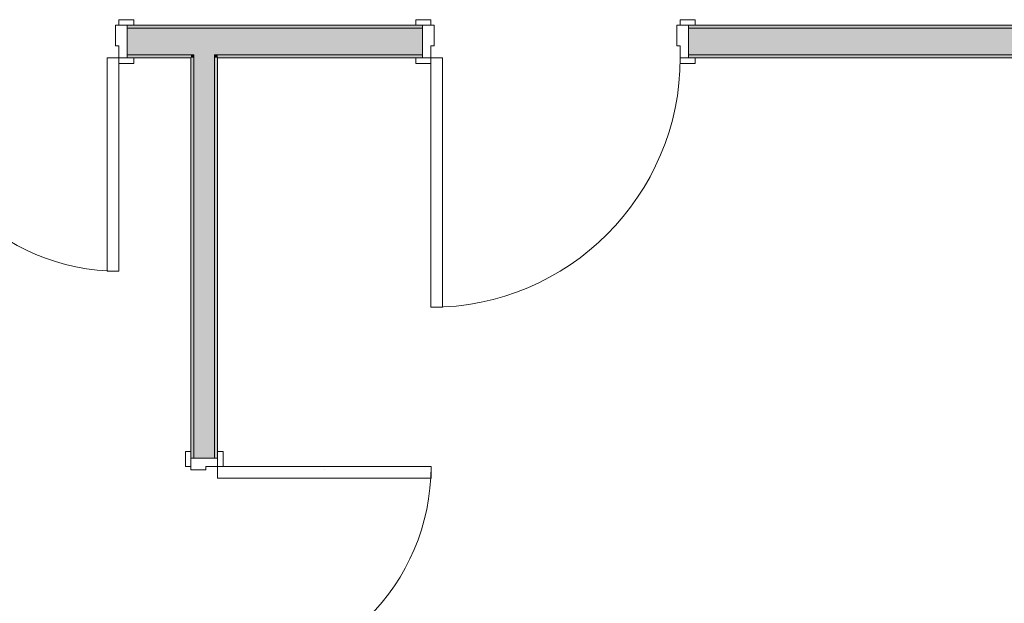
# Model space of a CAD drawing. Header units: millimetres. Extents: x -40968 to 11883, y -18816 to 4378.
# Tile 20 of 137: x -28641 to -25310, y 154 to 2129. Entities that reach past the tile are written whole.
import ezdxf

# ---------------------------------------------------------------- set-up
doc = ezdxf.new("R2010")
doc.units = ezdxf.units.MM
doc.header["$MEASUREMENT"] = 0
doc.layers.add('12_FAÇ_Façana', color=7, linetype='Continuous')
doc.layers.add('Puertas Archicad', color=7, linetype='Continuous')
for name, color, linetype, lineweight, true_color in [('12_FAÇ_Façana_Pluma_Nº__102', 7, 'Continuous', 5, 0xcccccc), ('12_FAÇ_Façana_Pluma_Nº__176', 7, 'Continuous', 15, 0x93a0c6), ('Puertas Archicad_Pluma_Nº__3', 7, 'Continuous', 5, 0xa4a4a4)]:
    doc.layers.add(name, color=color, linetype=linetype, lineweight=lineweight, true_color=true_color)
for name, color, linetype, lineweight in [('12_FAÇ_Façana_Pluma_Nº__7', 7, 'Continuous', 5), ('Puertas Archicad_Pluma_Nº__1', 7, 'Continuous', 5), ('Puertas Archicad_Pluma_Nº__7', 7, 'Continuous', 5)]:
    doc.layers.add(name, color=color, linetype=linetype, lineweight=lineweight)
pattern_1 = [(0, (0, 0), (0, 779.4), [48.75, -401.25]), (0, (225, 389.7), (0, 779.4), [48.75, -401.25]), (60, (0, 0), (-675, 389.7), [48.75, -401.25]), (60, (450, 0), (-675, 389.7), [48.75, -401.25]), (120, (48.75, 0), (675, 389.7), [48.75, -401.25]), (120, (498.75, 0), (675, 389.7), [48.75, -401.25]), (0, (0, 75), (0, 150), [0, -150, 0, -225]), (45, (75, 75), (-106.066, 106.066), [0, -112.5, 0, -187.5])]

# ---------------------------------------------------------------- blocks, each defined once
blk = doc.blocks.new('Puerta Doble 27')
at = {"layer": 'Puertas Archicad', "linetype": 'Continuous', "lineweight": 0, "true_color": 0xffffff}
h = blk.add_hatch(dxfattribs=at)
h.set_pattern_fill('Hormigón_en_Masa_0004', style=0, pattern_type=2)
h.set_pattern_definition(pattern_1)
h.paths.add_polyline_path([(-722, 722), (-722, 0), (-682, 0), (-682, 722)])
h = blk.add_hatch(dxfattribs=at)
h.set_pattern_fill('Hormigón_en_Masa_0004', style=0, pattern_type=2)
h.set_pattern_definition(pattern_1)
h.paths.add_polyline_path([(722, 722), (682, 722), (682, 0), (722, 0)])
h = blk.add_hatch(dxfattribs=at)
h.set_pattern_fill('Hormigón_en_Masa_0004', style=0, pattern_type=2)
h.set_pattern_definition(pattern_1)
h.paths.add_polyline_path([(-722, 0), (-722, 19), (-772, 19), (-772, 0)])
h = blk.add_hatch(dxfattribs=at)
h.set_pattern_fill('Hormigón_en_Masa_0004', style=0, pattern_type=2)
h.set_pattern_definition(pattern_1)
h.paths.add_polyline_path([(722, 19), (722, 0), (772, 0), (772, 19)])
h = blk.add_hatch(dxfattribs=at)
h.set_pattern_fill('Hormigón_en_Masa_0004', style=0, pattern_type=2)
h.set_pattern_definition(pattern_1)
h.paths.add_polyline_path([(-722, -109), (-722, -90), (-772, -90), (-772, -109)])
h = blk.add_hatch(dxfattribs=at)
h.set_pattern_fill('Hormigón_en_Masa_0004', style=0, pattern_type=2)
h.set_pattern_definition(pattern_1)
h.paths.add_polyline_path([(722, -90), (722, -109), (772, -109), (772, -90)])
at = {"layer": 'Puertas Archicad_Pluma_Nº__1', "color": 7, "linetype": 'Continuous', "lineweight": 5}
for p, q in [((-722, 722), (-722, 0)), ((-682, 722), (-722, 722)), ((-682, 0), (-682, 722)), ((682, 0), (682, 722)), ((682, 722), (722, 722)), ((722, 722), (722, 0)), ((-722, 0), (-750, 0)), ((-750, 0), (-750, -90)), ((-722, -40), (-722, 0)), ((-722, 0), (-682, 0)), ((722, 0), (682, 0)), ((750, 0), (722, 0)), ((722, 0), (722, -40)), ((750, -90), (750, 0)), ((-710, -40), (-722, -40)), ((-710, -90), (-710, -40)), ((722, -40), (710, -40)), ((710, -40), (710, -90)), ((-750, -90), (-710, -90)), ((710, -90), (750, -90))]:
    blk.add_line(p, q, dxfattribs=at)
at = {"layer": 'Puertas Archicad_Pluma_Nº__3', "color": 253, "linetype": 'Continuous', "lineweight": 5, "true_color": 0xa4a4a4}
for p, q in [((-772, 0), (-772, 19)), ((-772, 19), (-722, 19)), ((-722, 0), (-772, 0)), ((-722, 19), (-722, 0)), ((722, 19), (772, 19)), ((722, 0), (722, 19)), ((772, 0), (722, 0)), ((772, 19), (772, 0)), ((-772, -109), (-772, -90)), ((-772, -90), (-722, -90)), ((-722, -90), (-722, -109)), ((722, -90), (772, -90)), ((722, -109), (722, -90)), ((772, -90), (772, -109)), ((-722, -109), (-772, -109)), ((772, -109), (722, -109))]:
    blk.add_line(p, q, dxfattribs=at)
for centre, start, end in [((-722, 0), 0, 90), ((722, 0), 90, 180)]:
    blk.add_arc(centre, 722, start, end, dxfattribs=at)
at = {"layer": 'Puertas Archicad_Pluma_Nº__7', "color": 7, "linetype": 'Continuous', "lineweight": 5}
for p, q in [((-750, 0), (-772, 0)), ((-750, 0), (-772, 0)), ((-750, 0), (-750, -10)), ((-750, 0), (-750, -10)), ((750, 0), (750, -10)), ((750, 0), (750, -10)), ((750, 0), (772, 0)), ((750, 0), (772, 0)), ((-750, -10), (-750, -80)), ((-750, -10), (-750, -80)), ((750, -10), (750, -80)), ((750, -10), (750, -80)), ((-750, -90), (-772, -90)), ((-750, -90), (-772, -90)), ((-750, -80), (-750, -90)), ((-750, -80), (-750, -90)), ((750, -80), (750, -90)), ((750, -80), (750, -90)), ((750, -90), (772, -90)), ((750, -90), (772, -90))]:
    blk.add_line(p, q, dxfattribs=at)
blk = doc.blocks.new('Muro_61_4', base_point=(-27971.8, -1194))
at = {"layer": '12_FAÇ_Façana_Pluma_Nº__102', "linetype": 'Continuous', "lineweight": 0, "true_color": 0xe5e5e5}
for points in [[(-28051.8, 1999.6), (-27981.8, 1999.6), (-27981.8, 2009.6), (-28051.8, 2009.6)], [(-28051.8, 1999.6), (-28051.8, 645.4), (-27981.8, 645.4), (-27981.8, 1999.6)], [(-27981.8, -854.6), (-28051.8, -854.6), (-28051.8, -1033), (-27981.8, -1033)]]:
    blk.add_hatch(color=254, dxfattribs=at).paths.add_polyline_path(points)
at = {"layer": '12_FAÇ_Façana_Pluma_Nº__176', "linetype": 'Continuous', "lineweight": 0, "true_color": 0x495063}
for points in [[(-28051.8, 1999.6), (-28061.8, 1999.6), (-28061.8, 645.4), (-28051.8, 645.4)], [(-27981.8, 645.4), (-27971.8, 645.4), (-27971.8, 1999.6), (-27981.8, 1999.6)], [(-28061.8, -1033), (-28051.8, -1033), (-28051.8, -854.6), (-28061.8, -854.6)], [(-27981.8, -854.6), (-27981.8, -1033), (-27971.8, -1033), (-27971.8, -854.6)]]:
    blk.add_hatch(color=251, dxfattribs=at).paths.add_polyline_path(points)
at = {"layer": '12_FAÇ_Façana_Pluma_Nº__7', "color": 7, "linetype": 'Continuous', "lineweight": 5}
for p, q in [((-28051.8, 2009.6), (-28051.8, 1999.6)), ((-28051.8, 1999.6), (-28051.8, 645.4)), ((-27981.8, 1999.6), (-27981.8, 2009.6)), ((-27981.8, 645.4), (-27981.8, 1999.6)), ((-28061.8, 645.4), (-28061.8, 667.4)), ((-27971.8, 645.4), (-27971.8, 667.4)), ((-28051.8, 645.4), (-28061.8, 645.4)), ((-27981.8, 645.4), (-28051.8, 645.4)), ((-27971.8, 645.4), (-27981.8, 645.4)), ((-28061.8, -854.6), (-28061.8, -876.6)), ((-28051.8, -854.6), (-28061.8, -854.6)), ((-28051.8, -854.6), (-28051.8, -1033)), ((-27981.8, -854.6), (-28051.8, -854.6)), ((-27981.8, -1033), (-27981.8, -854.6)), ((-27971.8, -854.6), (-27981.8, -854.6)), ((-27971.8, -854.6), (-27971.8, -876.6))]:
    blk.add_line(p, q, dxfattribs=at)
at = {"layer": '12_FAÇ_Façana_Pluma_Nº__7', "color": 7, "linetype": 'Continuous', "lineweight": 5, "flags": 128}
for points in [[(-28061.8, 1999.6), (-28061.8, 645.4)], [(-27971.8, 645.4), (-27971.8, 1999.6)], [(-28061.8, -854.6), (-28061.8, -1033)], [(-27971.8, -1033), (-27971.8, -854.6)]]:
    blk.add_lwpolyline(points, dxfattribs=at)
at = {"layer": 'Puertas Archicad', "color": 253, "linetype": 'Continuous', "lineweight": 5, "true_color": 0xa4a4a6, "xscale": -1, "zscale": 1000, "rotation": 270.0000000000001}
blk.add_blockref('Puerta Doble 27', (-27971.8, -104.6), dxfattribs=at)
blk = doc.blocks.new('Puerta 27_5')
at = {"layer": 'Puertas Archicad_Pluma_Nº__1', "color": 7, "linetype": 'Continuous', "lineweight": 5}
for p, q in [((382, 0), (382, 844)), ((382, 844), (422, 844)), ((422, 844), (422, 0)), ((-472, 0), (-472, 19)), ((-472, 19), (-422, 19)), ((-422, 0), (-472, 0)), ((-422, 0), (-450, 0)), ((-450, 0), (-450, -110)), ((-422, 19), (-422, 0)), ((-422, -40), (-422, 0)), ((422, 0), (382, 0)), ((422, 19), (472, 19)), ((422, 0), (422, 19)), ((472, 0), (422, 0)), ((450, 0), (422, 0)), ((422, 0), (422, -40)), ((450, -110), (450, 0)), ((472, 19), (472, 0)), ((-410, -40), (-422, -40)), ((-410, -110), (-410, -40)), ((422, -40), (410, -40)), ((410, -40), (410, -110)), ((-472, -129), (-472, -110)), ((-472, -110), (-422, -110)), ((-422, -129), (-472, -129)), ((-450, -110), (-410, -110)), ((-422, -110), (-422, -129)), ((410, -110), (450, -110)), ((422, -110), (472, -110)), ((422, -129), (422, -110)), ((472, -129), (422, -129)), ((472, -110), (472, -129))]:
    blk.add_line(p, q, dxfattribs=at)
at = {"layer": 'Puertas Archicad_Pluma_Nº__3', "color": 253, "linetype": 'Continuous', "lineweight": 5, "true_color": 0xa4a4a4}
blk.add_arc((422, 0), 844, 90, 180, dxfattribs=at)
at = {"layer": 'Puertas Archicad_Pluma_Nº__7', "color": 7, "linetype": 'Continuous', "lineweight": 5}
for p, q in [((-450, 0), (-472, 0)), ((-450, 0), (-472, 0)), ((-450, 0), (-450, -10)), ((-450, 0), (-450, -10)), ((450, 0), (450, -10)), ((450, 0), (450, -10)), ((450, 0), (472, 0)), ((450, 0), (472, 0)), ((-450, -10), (-450, -100)), ((-450, -10), (-450, -100)), ((450, -10), (450, -100)), ((450, -10), (450, -100)), ((-450, -110), (-472, -110)), ((-450, -110), (-472, -110)), ((-450, -100), (-450, -110)), ((-450, -100), (-450, -110)), ((450, -100), (450, -110)), ((450, -100), (450, -110)), ((450, -110), (472, -110)), ((450, -110), (472, -110))]:
    blk.add_line(p, q, dxfattribs=at)
blk = doc.blocks.new('Puerta Doble 27_3')
at = {"layer": 'Puertas Archicad', "linetype": 'Continuous', "lineweight": 0, "true_color": 0xffffff}
h = blk.add_hatch(dxfattribs=at)
h.set_pattern_fill('Hormigón_en_Masa_0004', style=0, pattern_type=2)
h.set_pattern_definition(pattern_1)
h.paths.add_polyline_path([(-722, 722), (-722, 0), (-682, 0), (-682, 722)])
h = blk.add_hatch(dxfattribs=at)
h.set_pattern_fill('Hormigón_en_Masa_0004', style=0, pattern_type=2)
h.set_pattern_definition(pattern_1)
h.paths.add_polyline_path([(722, 722), (682, 722), (682, 0), (722, 0)])
h = blk.add_hatch(dxfattribs=at)
h.set_pattern_fill('Hormigón_en_Masa_0004', style=0, pattern_type=2)
h.set_pattern_definition(pattern_1)
h.paths.add_polyline_path([(-722, 0), (-722, 19), (-772, 19), (-772, 0)])
h = blk.add_hatch(dxfattribs=at)
h.set_pattern_fill('Hormigón_en_Masa_0004', style=0, pattern_type=2)
h.set_pattern_definition(pattern_1)
h.paths.add_polyline_path([(722, 19), (722, 0), (772, 0), (772, 19)])
h = blk.add_hatch(dxfattribs=at)
h.set_pattern_fill('Hormigón_en_Masa_0004', style=0, pattern_type=2)
h.set_pattern_definition(pattern_1)
h.paths.add_polyline_path([(-722, -129), (-722, -110), (-772, -110), (-772, -129)])
h = blk.add_hatch(dxfattribs=at)
h.set_pattern_fill('Hormigón_en_Masa_0004', style=0, pattern_type=2)
h.set_pattern_definition(pattern_1)
h.paths.add_polyline_path([(722, -110), (722, -129), (772, -129), (772, -110)])
at = {"layer": 'Puertas Archicad_Pluma_Nº__1', "color": 7, "linetype": 'Continuous', "lineweight": 5}
for p, q in [((-722, 722), (-722, 0)), ((-682, 722), (-722, 722)), ((-682, 0), (-682, 722)), ((682, 0), (682, 722)), ((682, 722), (722, 722)), ((722, 722), (722, 0)), ((-722, 0), (-750, 0)), ((-750, 0), (-750, -110)), ((-722, -40), (-722, 0)), ((-722, 0), (-682, 0)), ((722, 0), (682, 0)), ((750, 0), (722, 0)), ((722, 0), (722, -40)), ((750, -110), (750, 0)), ((-710, -40), (-722, -40)), ((-710, -110), (-710, -40)), ((722, -40), (710, -40)), ((710, -40), (710, -110)), ((-750, -110), (-710, -110)), ((710, -110), (750, -110))]:
    blk.add_line(p, q, dxfattribs=at)
at = {"layer": 'Puertas Archicad_Pluma_Nº__3', "color": 253, "linetype": 'Continuous', "lineweight": 5, "true_color": 0xa4a4a4}
for p, q in [((-772, 0), (-772, 19)), ((-772, 19), (-722, 19)), ((-722, 0), (-772, 0)), ((-722, 19), (-722, 0)), ((722, 19), (772, 19)), ((722, 0), (722, 19)), ((772, 0), (722, 0)), ((772, 19), (772, 0)), ((-772, -129), (-772, -110)), ((-772, -110), (-722, -110)), ((-722, -129), (-772, -129)), ((-722, -110), (-722, -129)), ((722, -110), (772, -110)), ((722, -129), (722, -110)), ((772, -129), (722, -129)), ((772, -110), (772, -129))]:
    blk.add_line(p, q, dxfattribs=at)
for centre, start, end in [((-722, 0), 0, 90), ((722, 0), 90, 180)]:
    blk.add_arc(centre, 722, start, end, dxfattribs=at)
at = {"layer": 'Puertas Archicad_Pluma_Nº__7', "color": 7, "linetype": 'Continuous', "lineweight": 5}
for p, q in [((-750, 0), (-772, 0)), ((-750, 0), (-772, 0)), ((-750, 0), (-750, -10)), ((-750, 0), (-750, -10)), ((750, 0), (750, -10)), ((750, 0), (750, -10)), ((750, 0), (772, 0)), ((750, 0), (772, 0)), ((-750, -10), (-750, -100)), ((-750, -10), (-750, -100)), ((750, -10), (750, -100)), ((750, -10), (750, -100)), ((-750, -110), (-772, -110)), ((-750, -110), (-772, -110)), ((-750, -100), (-750, -110)), ((-750, -100), (-750, -110)), ((750, -100), (750, -110)), ((750, -100), (750, -110)), ((750, -110), (772, -110)), ((750, -110), (772, -110))]:
    blk.add_line(p, q, dxfattribs=at)
blk = doc.blocks.new('Muro_72_4', base_point=(-23028.4, 1999.6))
at = {"layer": '12_FAÇ_Façana_Pluma_Nº__102', "linetype": 'Continuous', "lineweight": 0, "true_color": 0xe5e5e5}
for points in [[(-28277.4, 2009.6), (-28051.8, 2009.6), (-28051.8, 2099.6), (-28277.4, 2099.6)], [(-28051.8, 2009.6), (-27981.8, 2009.6), (-27981.8, 2099.6), (-28051.8, 2099.6)], [(-27981.8, 2009.6), (-27278.7, 2009.6), (-27278.7, 2099.6), (-27981.8, 2099.6)], [(-26378.7, 2009.6), (-23110.2, 2009.6), (-23108.4, 2011.8), (-23108.4, 2099.6), (-26378.7, 2099.6)]]:
    blk.add_hatch(color=254, dxfattribs=at).paths.add_polyline_path(points)
at = {"layer": '12_FAÇ_Façana_Pluma_Nº__176', "linetype": 'Continuous', "lineweight": 0, "true_color": 0x495063}
for points in [[(-28277.4, 2109.6), (-28277.4, 2099.6), (-27278.7, 2099.6), (-27278.7, 2109.6)], [(-26378.7, 2109.6), (-26378.7, 2099.6), (-23038.4, 2099.6), (-23038.4, 2109.6)], [(-28061.8, 2009.6), (-28277.4, 2009.6), (-28277.4, 1999.6), (-28061.8, 1999.6)], [(-28061.8, 1999.6), (-28051.8, 1999.6), (-28051.8, 2009.6), (-28061.8, 2009.6)], [(-27981.8, 1999.6), (-27971.8, 1999.6), (-27971.8, 2009.6), (-27981.8, 2009.6)], [(-27278.7, 2009.6), (-27971.8, 2009.6), (-27971.8, 1999.6), (-27278.7, 1999.6)], [(-23118.4, 2009.6), (-26378.7, 2009.6), (-26378.7, 1999.6), (-23118.4, 1999.6)]]:
    blk.add_hatch(color=251, dxfattribs=at).paths.add_polyline_path(points)
at = {"layer": '12_FAÇ_Façana_Pluma_Nº__7', "color": 7, "linetype": 'Continuous', "lineweight": 5}
for p, q in [((-28277.4, 2109.6), (-28255.4, 2109.6)), ((-28277.4, 2099.6), (-28277.4, 2109.6)), ((-28051.8, 2099.6), (-28277.4, 2099.6)), ((-28277.4, 2009.6), (-28277.4, 2099.6)), ((-27981.8, 2099.6), (-28051.8, 2099.6)), ((-27278.7, 2099.6), (-27981.8, 2099.6)), ((-27278.7, 2109.6), (-27300.7, 2109.6)), ((-27278.7, 2099.6), (-27278.7, 2109.6)), ((-27278.7, 2009.6), (-27278.7, 2099.6)), ((-26378.7, 2109.6), (-26356.7, 2109.6)), ((-26378.7, 2099.6), (-26378.7, 2109.6)), ((-23108.4, 2099.6), (-26378.7, 2099.6)), ((-26378.7, 2009.6), (-26378.7, 2099.6)), ((-28277.4, 2009.6), (-28051.8, 2009.6)), ((-28277.4, 1999.6), (-28277.4, 2009.6)), ((-28277.4, 1999.6), (-28255.4, 1999.6)), ((-28051.8, 2009.6), (-28051.8, 1999.6)), ((-27981.8, 1999.6), (-27981.8, 2009.6)), ((-27981.8, 2009.6), (-27278.7, 2009.6)), ((-27278.7, 1999.6), (-27300.7, 1999.6)), ((-27278.7, 1999.6), (-27278.7, 2009.6)), ((-26378.7, 2009.6), (-23118.4, 2009.6)), ((-26378.7, 1999.6), (-26378.7, 2009.6)), ((-26378.7, 1999.6), (-26356.7, 1999.6))]:
    blk.add_line(p, q, dxfattribs=at)
at = {"layer": '12_FAÇ_Façana_Pluma_Nº__7', "color": 7, "linetype": 'Continuous', "lineweight": 5, "flags": 128}
for points in [[(-27278.7, 2109.6), (-28277.4, 2109.6)], [(-23038.4, 2109.6), (-26378.7, 2109.6)], [(-28277.4, 1999.6), (-28061.8, 1999.6)], [(-27971.8, 1999.6), (-27278.7, 1999.6)], [(-26378.7, 1999.6), (-23118.4, 1999.6)]]:
    blk.add_lwpolyline(points, dxfattribs=at)
at = {"layer": 'Puertas Archicad', "color": 253, "linetype": 'Continuous', "lineweight": 5, "true_color": 0xa4a4a6, "zscale": 1000, "rotation": 180}
for name, p in [('Puerta Doble 27_3', (-29027.4, 1999.6)), ('Puerta 27_5', (-26828.7, 1999.6))]:
    blk.add_blockref(name, p, dxfattribs=at)

msp = doc.modelspace()

# ---------------------------------------------------------------- block references
at = {"layer": '12_FAÇ_Façana', "color": 7, "lineweight": 20}
for name, p in [('Muro_72_4', (-23028.4, 1999.6)), ('Muro_61_4', (-27971.8, -1194))]:
    msp.add_blockref(name, p, dxfattribs=at)

doc.saveas('drawing.dxf')
